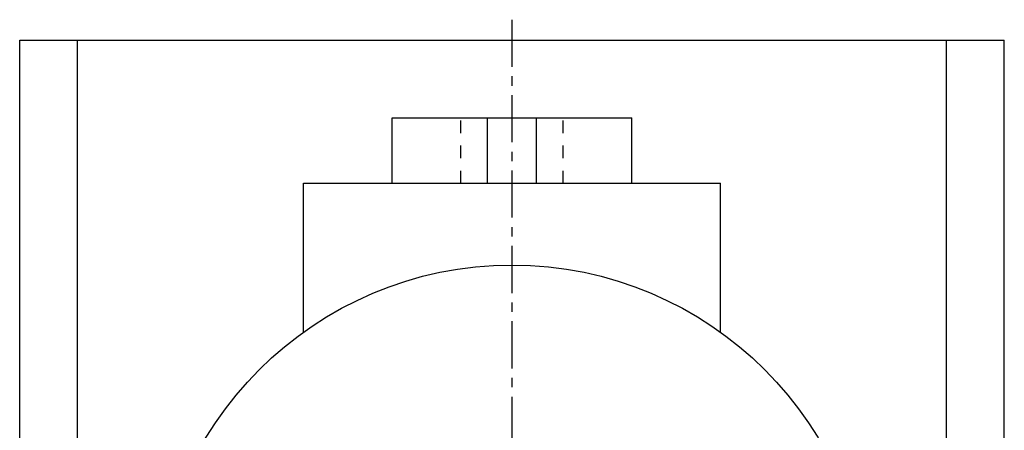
# Model space of a CAD drawing. Header units: millimetres. Extents: x 203 to 454, y 73 to 368.
# Tile 41 of 41: x 208 to 449, y 267 to 368. Entities that reach past the tile are written whole.
import ezdxf

# ---------------------------------------------------------------- set-up
doc = ezdxf.new("R2010")
doc.units = ezdxf.units.MM
doc.header["$LTSCALE"] = 30.734
doc.linetypes.add('CENTER', pattern=[0.6, 0.375, -0.075, 0.075, -0.075])
doc.linetypes.add('HIDDEN', pattern=[0.2, 0.1, -0.1])
doc.layers.get('0').update_dxf_attribs({"linetype": 'CONTINUOUS'})
doc.layers.add('DEFAULT_1', color=7, linetype='CENTER')
doc.layers.add('DEFAULT_2', color=8, linetype='HIDDEN')

msp = doc.modelspace()

# ---------------------------------------------------------------- linework, layer by layer
at = {"color": 7, "linetype": 'CONTINUOUS'}
for p, q in [((207.57, 77.82), (207.57, 362.82)), ((207.57, 362.82), (448.57, 362.82)), ((221.75, 77.82), (221.75, 362.82)), ((434.4, 77.82), (434.4, 362.82)), ((448.57, 77.82), (448.57, 362.82)), ((298.72, 327.82), (298.72, 343.82)), ((298.72, 343.82), (357.43, 343.82)), ((322.07, 327.82), (322.07, 343.82)), ((334.07, 327.82), (334.07, 343.82)), ((357.43, 327.82), (357.43, 343.82)), ((277.07, 291.46), (277.07, 327.82)), ((277.07, 327.82), (379.07, 327.82)), ((379.07, 291.46), (379.07, 327.82))]:
    msp.add_line(p, q, dxfattribs=at)
msp.add_circle((328.07, 220.32), 87.5, dxfattribs=at)
at = {"layer": 'DEFAULT_1', "color": 2, "linetype": 'CENTER'}
msp.add_line((328.07, 367.82), (328.07, 72.82), dxfattribs=at)
at = {"layer": 'DEFAULT_2', "color": 8, "linetype": 'HIDDEN'}
for p, q in [((315.57, 327.82), (315.57, 343.82)), ((340.57, 327.82), (340.57, 343.82))]:
    msp.add_line(p, q, dxfattribs=at)

doc.saveas('drawing.dxf')
